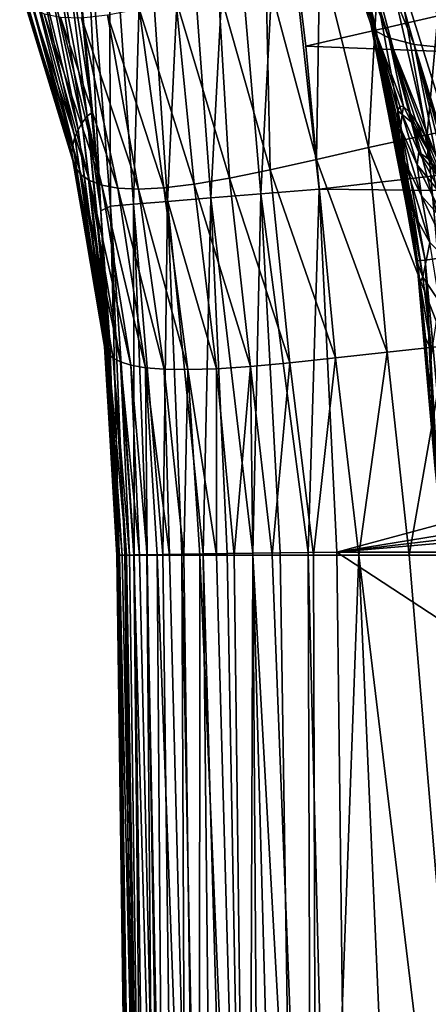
# Model space of a CAD drawing. Header units: metres. Extents: x -105 to 105, y -117 to 62.
# Tile 144 of 256: x -22 to -18, y -38 to -29. Entities that reach past the tile are written whole.
import ezdxf

# ---------------------------------------------------------------- set-up
doc = ezdxf.new("R2010")
doc.units = ezdxf.units.M
doc.layers.add('solid_509432_AD150_SW0001', color=7, linetype='CONTINUOUS')

msp = doc.modelspace()

# ---------------------------------------------------------------- linework, layer by layer
at = {"layer": 'solid_509432_AD150_SW0001'}
for points in [[(-18.693476, -28.667896, 9.32056), (-19.428722, -26.520855, 8.04146), (-19.408815, -26.43325, 9.680066)], [(-18.664873, -28.644884, 10.986527), (-18.693476, -28.667896, 9.32056), (-19.408815, -26.43325, 9.680066)], [(-19.064579, -27.156069, 11.078697), (-18.664873, -28.644884, 10.986527), (-19.408815, -26.43325, 9.680066)], [(-18.655544, -28.728281, 7.479962), (-19.36013, -26.611015, 6.303721), (-19.428722, -26.520855, 8.04146)], [(-18.693476, -28.667896, 9.32056), (-18.655544, -28.728281, 7.479962), (-19.428722, -26.520855, 8.04146)], [(-18.531361, -28.793676, 5.544807), (-19.186129, -26.691202, 4.519993), (-19.36013, -26.611015, 6.303721)], [(-18.655544, -28.728281, 7.479962), (-18.531361, -28.793676, 5.544807), (-19.36013, -26.611015, 6.303721)], [(-18.301292, -28.85232, 3.581482), (-18.900106, -26.746685, 2.739693), (-19.186129, -26.691202, 4.519993)], [(-18.531361, -28.793676, 5.544807), (-18.301292, -28.85232, 3.581482), (-19.186129, -26.691202, 4.519993)], [(-17.954344, -28.890713, 1.655211), (-18.499382, -26.762363, 1.008672), (-18.900106, -26.746685, 2.739693)], [(-18.301292, -28.85232, 3.581482), (-17.954344, -28.890713, 1.655211), (-18.900106, -26.746685, 2.739693)], [(-17.485067, -28.895563, -0.180909), (-17.98756, -26.725132, -0.646471), (-18.499382, -26.762363, 1.008672)], [(-17.954344, -28.890713, 1.655211), (-17.485067, -28.895563, -0.180909), (-18.499382, -26.762363, 1.008672)], [(-19.97629, -26.952677, 17.148535), (-20.392094, -27.009321, 17.000652), (-20.151127, -30.249113, 16.93815)], [(-19.97629, -26.952677, 17.148535), (-20.151127, -30.249113, 16.93815), (-19.695734, -30.211601, 17.127831)], [(-19.97629, -26.952677, 17.148535), (-19.695734, -30.211601, 17.127831), (-19.524576, -26.929039, 17.200001)], [(-19.695734, -30.211601, 17.127831), (-19.164967, -30.170353, 17.200001), (-19.524576, -26.929039, 17.200001)], [(-19.524576, -26.929039, 17.200001), (-19.164967, -30.170353, 17.200001), (-19.287941, -28.868839, 17.200001)], [(-14.083491, -27.672754, 17.200001), (-19.524576, -26.929039, 17.200001), (-19.287941, -28.868839, 17.200001)], [(-20.392094, -27.009321, 17.000652), (-20.765211, -27.060152, 16.763651), (-20.546181, -30.281656, 16.642109)], [(-20.392094, -27.009321, 17.000652), (-20.546181, -30.281656, 16.642109), (-20.151127, -30.249113, 16.93815)], [(-21.312551, -27.134718, 16.073038), (-21.4592, -27.158901, 15.653267), (-21.151918, -30.366489, 15.319901)], [(-21.077177, -27.102652, 16.449259), (-21.312551, -27.134718, 16.073038), (-21.063757, -30.324291, 15.808808)], [(-21.312551, -27.134718, 16.073038), (-21.151918, -30.366489, 15.319901), (-21.063757, -30.324291, 15.808808)], [(-20.765211, -27.060152, 16.763651), (-21.077177, -27.102652, 16.449259), (-20.856726, -30.307238, 16.257824)], [(-21.077177, -27.102652, 16.449259), (-21.063757, -30.324291, 15.808808), (-20.856726, -30.307238, 16.257824)], [(-20.765211, -27.060152, 16.763651), (-20.856726, -30.307238, 16.257824), (-20.546181, -30.281656, 16.642109)], [(-21.4592, -27.158901, 15.653267), (-21.439142, -27.350777, 15.627653), (-21.151918, -30.366489, 15.319901)], [(-19.064579, -27.156069, 11.078697), (-18.771952, -28.203629, 11.010608), (-18.664873, -28.644884, 10.986527)], [(-21.536322, -27.495399, 15.062355), (-21.227663, -29.468409, 15.391585), (-21.439142, -27.350777, 15.627653)], [(-21.439142, -27.350777, 15.627653), (-21.227663, -29.468409, 15.391585), (-21.151918, -30.366489, 15.319901)], [(-21.536322, -27.495399, 15.062355), (-21.632807, -27.630558, 14.40871), (-21.277655, -29.503534, 14.805452)], [(-21.536322, -27.495399, 15.062355), (-21.277655, -29.503534, 14.805452), (-21.227663, -29.468409, 15.391585)], [(-21.632807, -27.630558, 14.40871), (-21.71677, -27.762981, 13.692399), (-21.3218, -29.565058, 14.151027)], [(-21.632807, -27.630558, 14.40871), (-21.3218, -29.565058, 14.151027), (-21.277655, -29.503534, 14.805452)], [(-10.751102, -29.197681, 17.200001), (-14.083491, -27.672754, 17.200001), (-19.287941, -28.868839, 17.200001)], [(-18.610901, -27.831184, -5.677609), (-17.999855, -27.643837, -6.715528), (-18.182938, -29.673635, -5.746673)], [(-17.999855, -27.643837, -6.715528), (-17.587408, -29.551229, -6.764942), (-18.182938, -29.673635, -5.746673)], [(-21.71677, -27.762981, 13.692399), (-21.786667, -27.892065, 12.900815), (-21.359261, -29.629604, 13.433722)], [(-21.71677, -27.762981, 13.692399), (-21.359261, -29.629604, 13.433722), (-21.3218, -29.565058, 14.151027)], [(-19.159224, -28.011059, -4.601781), (-18.610901, -27.831184, -5.677609), (-18.715265, -29.791313, -4.691894)], [(-18.610901, -27.831184, -5.677609), (-18.182938, -29.673635, -5.746673), (-18.715265, -29.791313, -4.691894)], [(-21.786667, -27.892065, 12.900815), (-21.840752, -28.017023, 12.026115), (-21.388763, -29.697046, 12.640864)], [(-21.786667, -27.892065, 12.900815), (-21.388763, -29.697046, 12.640864), (-21.359261, -29.629604, 13.433722)], [(-21.840752, -28.017023, 12.026115), (-21.876795, -28.136635, 11.066125), (-21.408554, -29.766794, 11.765038)], [(-21.840752, -28.017023, 12.026115), (-21.408554, -29.766794, 11.765038), (-21.388763, -29.697046, 12.640864)], [(-19.649702, -28.17643, -3.486793), (-19.159224, -28.011059, -4.601781), (-19.189764, -29.899298, -3.598929)], [(-19.159224, -28.011059, -4.601781), (-18.715265, -29.791313, -4.691894), (-19.189764, -29.899298, -3.598929)], [(-18.467031, -28.104414, 12.236887), (-18.136063, -28.015795, 12.767268), (-17.643429, -30.739935, 12.747801)], [(-18.683033, -28.163891, 11.646545), (-18.467031, -28.104414, 12.236887), (-17.987339, -30.785053, 12.187376)], [(-18.467031, -28.104414, 12.236887), (-17.643429, -30.739935, 12.747801), (-17.987339, -30.785053, 12.187376)], [(-21.876795, -28.136635, 11.066125), (-21.891985, -28.249146, 10.023769), (-21.416243, -29.837708, 10.804523)], [(-21.876795, -28.136635, 11.066125), (-21.416243, -29.837708, 10.804523), (-21.408554, -29.766794, 11.765038)], [(-20.085939, -28.320929, -2.331893), (-19.649702, -28.17643, -3.486793), (-19.610573, -29.99308, -2.466458)], [(-19.649702, -28.17643, -3.486793), (-19.189764, -29.899298, -3.598929), (-19.610573, -29.99308, -2.466458)], [(-18.683033, -28.163891, 11.646545), (-18.201498, -30.814051, 11.564736), (-18.771952, -28.203629, 11.010608)], [(-18.276064, -30.821823, 10.901504), (-18.664873, -28.644884, 10.986527), (-18.771952, -28.203629, 11.010608)], [(-18.201498, -30.814051, 11.564736), (-18.276064, -30.821823, 10.901504), (-18.771952, -28.203629, 11.010608)], [(-18.683033, -28.163891, 11.646545), (-17.987339, -30.785053, 12.187376), (-18.201498, -30.814051, 11.564736)], [(-21.891985, -28.249146, 10.023769), (-21.408756, -29.908091, 9.762645), (-21.416243, -29.837708, 10.804523)], [(-21.891985, -28.249146, 10.023769), (-21.8829, -28.352186, 8.90624), (-21.408756, -29.908091, 9.762645)], [(-21.8829, -28.352186, 8.90624), (-21.382326, -29.975695, 8.647004), (-21.408756, -29.908091, 9.762645)], [(-21.8829, -28.352186, 8.90624), (-21.845583, -28.442801, 7.724179), (-21.382326, -29.975695, 8.647004)], [(-20.470505, -28.439287, -1.137664), (-20.085939, -28.320929, -2.331893), (-19.980841, -30.068916, -1.294397)], [(-20.085939, -28.320929, -2.331893), (-19.610573, -29.99308, -2.466458), (-19.980841, -30.068916, -1.294397)], [(-21.845583, -28.442801, 7.724179), (-21.332634, -30.037811, 7.468693), (-21.382326, -29.975695, 8.647004)], [(-21.845583, -28.442801, 7.724179), (-21.775747, -28.517561, 6.490906), (-21.332634, -30.037811, 7.468693)], [(-20.805176, -28.527733, 0.093166), (-20.470505, -28.439287, -1.137664), (-20.302944, -30.124123, -0.084753)], [(-20.470505, -28.439287, -1.137664), (-19.980841, -30.068916, -1.294397), (-20.302944, -30.124123, -0.084753)], [(-21.775747, -28.517561, 6.490906), (-21.255024, -30.091383, 6.241473), (-21.332634, -30.037811, 7.468693)], [(-21.775747, -28.517561, 6.490906), (-21.669029, -28.572735, 5.221596), (-21.255024, -30.091383, 6.241473)], [(-21.669029, -28.572735, 5.221596), (-21.14477, -30.133173, 4.980892), (-21.255024, -30.091383, 6.241473)], [(-21.669029, -28.572735, 5.221596), (-21.521366, -28.604517, 3.932272), (-21.14477, -30.133173, 4.980892)], [(-21.091167, -28.584377, 1.354936), (-20.805176, -28.527733, 0.093166), (-20.578695, -30.157368, 1.157532)], [(-20.805176, -28.527733, 0.093166), (-20.302944, -30.124123, -0.084753), (-20.578695, -30.157368, 1.157532)], [(-21.521366, -28.604517, 3.932272), (-20.997496, -30.159967, 3.70318), (-21.14477, -30.133173, 4.980892)], [(-21.521366, -28.604517, 3.932272), (-21.329468, -28.609369, 2.638632), (-20.997496, -30.159967, 3.70318)], [(-21.329468, -28.609369, 2.638632), (-21.091167, -28.584377, 1.354936), (-20.809633, -30.168825, 2.42404)], [(-21.329468, -28.609369, 2.638632), (-20.809633, -30.168825, 2.42404), (-20.997496, -30.159967, 3.70318)], [(-21.091167, -28.584377, 1.354936), (-20.578695, -30.157368, 1.157532), (-20.809633, -30.168825, 2.42404)], [(-18.26804, -30.849543, 9.915492), (-18.693476, -28.667896, 9.32056), (-18.664873, -28.644884, 10.986527)], [(-18.436901, -29.669296, 7.942225), (-18.655544, -28.728281, 7.479962), (-18.693476, -28.667896, 9.32056)], [(-18.413813, -29.836216, 8.394414), (-18.436901, -29.669296, 7.942225), (-18.693476, -28.667896, 9.32056)], [(-18.382645, -30.04076, 8.821281), (-18.413813, -29.836216, 8.394414), (-18.693476, -28.667896, 9.32056)], [(-18.346212, -30.280069, 9.219213), (-18.382645, -30.04076, 8.821281), (-18.693476, -28.667896, 9.32056)], [(-18.26804, -30.849543, 9.915492), (-18.346212, -30.280069, 9.219213), (-18.693476, -28.667896, 9.32056)], [(-18.248161, -31.015938, 10.074303), (-18.26804, -30.849543, 9.915492), (-18.664873, -28.644884, 10.986527)], [(-18.448198, -29.696831, 10.93907), (-18.248161, -31.015938, 10.074303), (-18.664873, -28.644884, 10.986527)], [(-18.448198, -29.696831, 10.93907), (-18.664873, -28.644884, 10.986527), (-18.276064, -30.821823, 10.901504)], [(-18.398396, -29.416864, 5.97473), (-18.531361, -28.793676, 5.544807), (-18.655544, -28.728281, 7.479962)], [(-18.431528, -29.41519, 6.479464), (-18.398396, -29.416864, 5.97473), (-18.655544, -28.728281, 7.479962)], [(-18.448017, -29.457155, 6.97917), (-18.431528, -29.41519, 6.479464), (-18.655544, -28.728281, 7.479962)], [(-18.449127, -29.542374, 7.468763), (-18.448017, -29.457155, 6.97917), (-18.655544, -28.728281, 7.479962)], [(-18.436901, -29.669296, 7.942225), (-18.449127, -29.542374, 7.468763), (-18.655544, -28.728281, 7.479962)], [(-18.103756, -29.859571, 4.007801), (-18.301292, -28.85232, 3.581482), (-18.531361, -28.793676, 5.544807)], [(-18.198629, -29.685263, 4.478667), (-18.103756, -29.859571, 4.007801), (-18.531361, -28.793676, 5.544807)], [(-18.280924, -29.552296, 4.967976), (-18.198629, -29.685263, 4.478667), (-18.531361, -28.793676, 5.544807)], [(-18.348064, -29.46249, 5.469059), (-18.280924, -29.552296, 4.967976), (-18.531361, -28.793676, 5.544807)], [(-18.398396, -29.416864, 5.97473), (-18.348064, -29.46249, 5.469059), (-18.531361, -28.793676, 5.544807)], [(-10.751102, -29.197681, 17.200001), (-19.287941, -28.868839, 17.200001), (-19.164967, -30.170353, 17.200001)], [(-17.599689, -31.125875, 2.201473), (-17.954344, -28.890713, 1.655211), (-18.301292, -28.85232, 3.581482)], [(-17.777081, -30.604582, 2.754559), (-17.599689, -31.125875, 2.201473), (-18.301292, -28.85232, 3.581482)], [(-17.835268, -30.454317, 2.950889), (-17.777081, -30.604582, 2.754559), (-18.301292, -28.85232, 3.581482)], [(-17.889435, -30.321896, 3.141984), (-17.835268, -30.454317, 2.950889), (-18.301292, -28.85232, 3.581482)], [(-17.99954, -30.072636, 3.560893), (-17.889435, -30.321896, 3.141984), (-18.301292, -28.85232, 3.581482)], [(-18.103756, -29.859571, 4.007801), (-17.99954, -30.072636, 3.560893), (-18.301292, -28.85232, 3.581482)], [(-7.257183, -30.303453, 17.200001), (-10.751102, -29.197681, 17.200001), (-19.164967, -30.170353, 17.200001)], [(-21.18825, -29.917942, 15.353708), (-21.227663, -29.468409, 15.391585), (-21.277655, -29.503534, 14.805452)], [(-21.18825, -29.917942, 15.353708), (-21.151918, -30.366489, 15.319901), (-21.227663, -29.468409, 15.391585)], [(-18.425205, -29.614105, 7.36252), (-18.448017, -29.457155, 6.97917), (-18.449127, -29.542374, 7.468763)], [(-18.408657, -29.489128, 6.434152), (-18.431528, -29.41519, 6.479464), (-18.448017, -29.457155, 6.97917)], [(-18.408657, -29.489128, 6.434152), (-18.448017, -29.457155, 6.97917), (-18.425205, -29.614105, 7.36252)], [(-18.408657, -29.489128, 6.434152), (-18.398396, -29.416864, 5.97473), (-18.431528, -29.41519, 6.479464)], [(-18.323681, -29.558258, 5.500091), (-18.398396, -29.416864, 5.97473), (-18.408657, -29.489128, 6.434152)], [(-18.323681, -29.558258, 5.500091), (-18.348064, -29.46249, 5.469059), (-18.398396, -29.416864, 5.97473)], [(-18.174763, -29.811716, 4.618621), (-18.280924, -29.552296, 4.967976), (-18.348064, -29.46249, 5.469059)], [(-18.174763, -29.811716, 4.618621), (-18.348064, -29.46249, 5.469059), (-18.323681, -29.558258, 5.500091)], [(-21.3218, -29.565058, 14.151027), (-21.359261, -29.629604, 13.433722), (-21.104057, -31.522718, 13.976973)], [(-21.277655, -29.503534, 14.805452), (-21.3218, -29.565058, 14.151027), (-21.090706, -31.505173, 14.657767)], [(-21.3218, -29.565058, 14.151027), (-21.104057, -31.522718, 13.976973), (-21.090706, -31.505173, 14.657767)], [(-21.277655, -29.503534, 14.805452), (-21.090706, -31.505173, 14.657767), (-21.072323, -31.558235, 15.252382)], [(-21.277655, -29.503534, 14.805452), (-21.072323, -31.558235, 15.252382), (-21.151918, -30.366489, 15.319901)], [(-21.18825, -29.917942, 15.353708), (-21.277655, -29.503534, 14.805452), (-21.151918, -30.366489, 15.319901)], [(-18.425205, -29.614105, 7.36252), (-18.449127, -29.542374, 7.468763), (-18.436901, -29.669296, 7.942225)], [(-18.408657, -29.489128, 6.434152), (-18.425205, -29.614105, 7.36252), (-18.273193, -29.946764, 7.281067)], [(-18.408657, -29.489128, 6.434152), (-18.273193, -29.946764, 7.281067), (-18.256813, -29.83161, 6.426468)], [(-18.323681, -29.558258, 5.500091), (-18.408657, -29.489128, 6.434152), (-18.256813, -29.83161, 6.426468)], [(-18.323681, -29.558258, 5.500091), (-18.256813, -29.83161, 6.426468), (-18.172735, -29.894669, 5.56684)], [(-18.174763, -29.811716, 4.618621), (-18.323681, -29.558258, 5.500091), (-18.172735, -29.894669, 5.56684)], [(-18.174763, -29.811716, 4.618621), (-18.198629, -29.685263, 4.478667), (-18.280924, -29.552296, 4.967976)], [(-18.182938, -29.673635, -5.746673), (-17.587408, -29.551229, -6.764942), (-17.411148, -31.531553, -6.656131)], [(-21.359261, -29.629604, 13.433722), (-21.388763, -29.697046, 12.640864), (-21.114256, -31.544836, 13.22723)], [(-21.359261, -29.629604, 13.433722), (-21.114256, -31.544836, 13.22723), (-21.104057, -31.522718, 13.976973)], [(-18.425205, -29.614105, 7.36252), (-18.436901, -29.669296, 7.942225), (-18.385088, -29.920969, 8.229958)], [(-18.425205, -29.614105, 7.36252), (-18.233364, -30.229229, 8.080415), (-18.273193, -29.946764, 7.281067)], [(-18.425205, -29.614105, 7.36252), (-18.385088, -29.920969, 8.229958), (-18.233364, -30.229229, 8.080415)], [(-21.388763, -29.697046, 12.640864), (-21.408554, -29.766794, 11.765038), (-21.119913, -31.571512, 12.393585)], [(-21.388763, -29.697046, 12.640864), (-21.119913, -31.571512, 12.393585), (-21.114256, -31.544836, 13.22723)], [(-18.715265, -29.791313, -4.691894), (-18.182938, -29.673635, -5.746673), (-18.013056, -31.593512, -5.597147)], [(-18.448198, -29.696831, 10.93907), (-18.276064, -30.821823, 10.901504), (-18.248161, -31.015938, 10.074303)], [(-18.385088, -29.920969, 8.229958), (-18.436901, -29.669296, 7.942225), (-18.413813, -29.836216, 8.394414)], [(-17.98028, -30.222265, 3.833574), (-18.103756, -29.859571, 4.007801), (-18.198629, -29.685263, 4.478667)], [(-17.98028, -30.222265, 3.833574), (-18.198629, -29.685263, 4.478667), (-18.174763, -29.811716, 4.618621)], [(-18.182938, -29.673635, -5.746673), (-17.411148, -31.531553, -6.656131), (-18.013056, -31.593512, -5.597147)], [(-21.408554, -29.766794, 11.765038), (-21.416243, -29.837708, 10.804523), (-21.118889, -31.602283, 11.467898)], [(-21.408554, -29.766794, 11.765038), (-21.118889, -31.602283, 11.467898), (-21.119913, -31.571512, 12.393585)], [(-19.189764, -29.899298, -3.598929), (-18.715265, -29.791313, -4.691894), (-18.546515, -31.652351, -4.498769)], [(-18.715265, -29.791313, -4.691894), (-18.013056, -31.593512, -5.597147), (-18.546515, -31.652351, -4.498769)], [(-18.256813, -29.83161, 6.426468), (-18.273193, -29.946764, 7.281067), (-18.041063, -30.231985, 7.209209)], [(-18.256813, -29.83161, 6.426468), (-18.041063, -30.231985, 7.209209), (-18.024891, -30.125923, 6.424275)], [(-18.172735, -29.894669, 5.56684), (-18.256813, -29.83161, 6.426468), (-18.024891, -30.125923, 6.424275)], [(-18.174763, -29.811716, 4.618621), (-18.172735, -29.894669, 5.56684), (-18.025206, -30.127052, 4.755048)], [(-17.98028, -30.222265, 3.833574), (-18.174763, -29.811716, 4.618621), (-18.025206, -30.127052, 4.755048)], [(-21.416243, -29.837708, 10.804523), (-21.108179, -31.636225, 10.448958), (-21.118889, -31.602283, 11.467898)], [(-21.416243, -29.837708, 10.804523), (-21.408756, -29.908091, 9.762645), (-21.108179, -31.636225, 10.448958)], [(-21.408756, -29.908091, 9.762645), (-21.083864, -31.671963, 9.341651), (-21.108179, -31.636225, 10.448958)], [(-21.408756, -29.908091, 9.762645), (-21.382326, -29.975695, 8.647004), (-21.083864, -31.671963, 9.341651)], [(-19.610573, -29.99308, -2.466458), (-19.189764, -29.899298, -3.598929), (-19.017757, -31.705091, -3.358583)], [(-19.189764, -29.899298, -3.598929), (-18.546515, -31.652351, -4.498769), (-19.017757, -31.705091, -3.358583)], [(-18.385088, -29.920969, 8.229958), (-18.413813, -29.836216, 8.394414), (-18.382645, -30.04076, 8.821281)], [(-18.385088, -29.920969, 8.229958), (-18.382645, -30.04076, 8.821281), (-18.309299, -30.382875, 8.996264)], [(-18.385088, -29.920969, 8.229958), (-18.157892, -30.654865, 8.787682), (-18.233364, -30.229229, 8.080415)], [(-18.385088, -29.920969, 8.229958), (-18.309299, -30.382875, 8.996264), (-18.157892, -30.654865, 8.787682)], [(-18.172735, -29.894669, 5.56684), (-18.024891, -30.125923, 6.424275), (-17.942093, -30.181988, 5.635296)], [(-18.025206, -30.127052, 4.755048), (-18.172735, -29.894669, 5.56684), (-17.942093, -30.181988, 5.635296)], [(-21.382326, -29.975695, 8.647004), (-21.04118, -31.707741, 8.156027), (-21.083864, -31.671963, 9.341651)], [(-21.382326, -29.975695, 8.647004), (-21.332634, -30.037811, 7.468693), (-21.04118, -31.707741, 8.156027)], [(-19.980841, -30.068916, -1.294397), (-19.610573, -29.99308, -2.466458), (-19.431623, -31.749092, -2.174739)], [(-19.610573, -29.99308, -2.466458), (-19.017757, -31.705091, -3.358583), (-19.431623, -31.749092, -2.174739)], [(-18.273193, -29.946764, 7.281067), (-18.00168, -30.491192, 7.94587), (-18.041063, -30.231985, 7.209209)], [(-18.273193, -29.946764, 7.281067), (-18.233364, -30.229229, 8.080415), (-18.00168, -30.491192, 7.94587)], [(-21.332634, -30.037811, 7.468693), (-20.974739, -31.741503, 6.906239), (-21.04118, -31.707741, 8.156027)], [(-21.332634, -30.037811, 7.468693), (-21.255024, -30.091383, 6.241473), (-20.974739, -31.741503, 6.906239)], [(-21.255024, -30.091383, 6.241473), (-20.878838, -31.771, 5.609432), (-20.974739, -31.741503, 6.906239)], [(-21.255024, -30.091383, 6.241473), (-21.14477, -30.133173, 4.980892), (-20.878838, -31.771, 5.609432)], [(-20.302944, -30.124123, -0.084753), (-19.980841, -30.068916, -1.294397), (-19.791842, -31.782261, -0.947132)], [(-19.980841, -30.068916, -1.294397), (-19.431623, -31.749092, -2.174739), (-19.791842, -31.782261, -0.947132)], [(-18.309299, -30.382875, 8.996264), (-18.382645, -30.04076, 8.821281), (-18.346212, -30.280069, 9.219213)], [(-21.14477, -30.133173, 4.980892), (-20.747873, -31.793936, 4.284441), (-20.878838, -31.771, 5.609432)], [(-21.14477, -30.133173, 4.980892), (-20.997496, -30.159967, 3.70318), (-20.747873, -31.793936, 4.284441)], [(-20.997496, -30.159967, 3.70318), (-20.576927, -31.808125, 2.95022), (-20.747873, -31.793936, 4.284441)], [(-20.997496, -30.159967, 3.70318), (-20.809633, -30.168825, 2.42404), (-20.576927, -31.808125, 2.95022)], [(-20.809633, -30.168825, 2.42404), (-20.578695, -30.157368, 1.157532), (-20.362272, -31.811687, 1.624288)], [(-20.809633, -30.168825, 2.42404), (-20.362272, -31.811687, 1.624288), (-20.576927, -31.808125, 2.95022)], [(-20.578695, -30.157368, 1.157532), (-20.302944, -30.124123, -0.084753), (-20.10129, -31.803259, 0.321461)], [(-20.578695, -30.157368, 1.157532), (-20.10129, -31.803259, 0.321461), (-20.362272, -31.811687, 1.624288)], [(-20.302944, -30.124123, -0.084753), (-19.791842, -31.782261, -0.947132), (-20.10129, -31.803259, 0.321461)], [(-19.695734, -30.211601, 17.127831), (-19.264851, -33.475281, 17.18355), (-19.164967, -30.170353, 17.200001)], [(-19.264851, -33.475281, 17.18355), (-19.004164, -33.471653, 17.200001), (-19.164967, -30.170353, 17.200001)], [(-7.257183, -30.303453, 17.200001), (-19.164967, -30.170353, 17.200001), (-19.004164, -33.471653, 17.200001)], [(19.164278, -30.178543, 17.200001), (0, -31.197607, 17.200001), (-19.004164, -33.471653, 17.200001)], [(19.004164, -33.471672, 17.200001), (19.164278, -30.178543, 17.200001), (-19.004164, -33.471653, 17.200001)], [(-20.546181, -30.281656, 16.642109), (-20.856726, -30.307238, 16.257824), (-20.589394, -33.493958, 16.420242)], [(-20.546181, -30.281656, 16.642109), (-20.589394, -33.493958, 16.420242), (-20.416874, -33.491516, 16.616438)], [(-20.151127, -30.249113, 16.93815), (-20.546181, -30.281656, 16.642109), (-20.220261, -33.488735, 16.788477)], [(-20.546181, -30.281656, 16.642109), (-20.416874, -33.491516, 16.616438), (-20.220261, -33.488735, 16.788477)], [(-20.151127, -30.249113, 16.93815), (-20.220261, -33.488735, 16.788477), (-20.002905, -33.485664, 16.933424)], [(-19.695734, -30.211601, 17.127831), (-20.151127, -30.249113, 16.93815), (-19.768517, -33.482361, 17.048807)], [(-20.151127, -30.249113, 16.93815), (-20.002905, -33.485664, 16.933424), (-19.768517, -33.482361, 17.048807)], [(-19.695734, -30.211601, 17.127831), (-19.768517, -33.482361, 17.048807), (-19.521091, -33.478878, 17.13266)], [(-19.695734, -30.211601, 17.127831), (-19.521091, -33.478878, 17.13266), (-19.264851, -33.475281, 17.18355)], [(-18.221342, -30.968657, 9.638436), (-18.346212, -30.280069, 9.219213), (-18.26804, -30.849543, 9.915492)], [(-18.309299, -30.382875, 8.996264), (-18.346212, -30.280069, 9.219213), (-18.221342, -30.968657, 9.638436)], [(-18.233364, -30.229229, 8.080415), (-17.926685, -30.883101, 8.600992), (-18.00168, -30.491192, 7.94587)], [(-18.233364, -30.229229, 8.080415), (-18.157892, -30.654865, 8.787682), (-17.926685, -30.883101, 8.600992)], [(-21.063757, -30.324291, 15.808808), (-21.151918, -30.366489, 15.319901), (-20.986805, -33.499794, 15.466057)], [(-21.151918, -30.366489, 15.319901), (-21.072323, -31.558235, 15.252382), (-21.003345, -33.499981, 15.205338)], [(-20.986805, -33.499794, 15.466057), (-21.151918, -30.366489, 15.319901), (-21.003345, -33.499981, 15.205338)], [(-20.856726, -30.307238, 16.257824), (-21.063757, -30.324291, 15.808808), (-20.850843, -33.497707, 15.969115)], [(-21.063757, -30.324291, 15.808808), (-20.986805, -33.499794, 15.466057), (-20.935295, -33.498966, 15.721947)], [(-21.063757, -30.324291, 15.808808), (-20.935295, -33.498966, 15.721947), (-20.850843, -33.497707, 15.969115)], [(-20.856726, -30.307238, 16.257824), (-20.850843, -33.497707, 15.969115), (-20.734879, -33.496033, 16.20323)], [(-20.856726, -30.307238, 16.257824), (-20.734879, -33.496033, 16.20323), (-20.589394, -33.493958, 16.420242)], [(-3.65422, -30.97345, 17.200001), (-7.257183, -30.303453, 17.200001), (-19.004164, -33.471653, 17.200001)], [(-18.309299, -30.382875, 8.996264), (-18.221342, -30.968657, 9.638436), (-18.157892, -30.654865, 8.787682)], [(-18.221342, -30.968657, 9.638436), (-18.069986, -31.195469, 9.381418), (-18.157892, -30.654865, 8.787682)], [(-18.110685, -32.685268, 11.179044), (-18.276064, -30.821823, 10.901504), (-18.201498, -30.814051, 11.564736)], [(-18.201498, -30.814051, 11.564736), (-17.987339, -30.785053, 12.187376), (-17.95805, -33.488468, 11.834855)], [(-18.201498, -30.814051, 11.564736), (-17.95805, -33.488468, 11.834855), (-18.044119, -33.488659, 11.511163)], [(-18.071638, -33.097397, 11.38867), (-18.201498, -30.814051, 11.564736), (-18.044119, -33.488659, 11.511163)], [(-18.093937, -32.857956, 11.277371), (-18.110685, -32.685268, 11.179044), (-18.201498, -30.814051, 11.564736)], [(-18.071638, -33.097397, 11.38867), (-18.093937, -32.857956, 11.277371), (-18.201498, -30.814051, 11.564736)], [(-18.276064, -30.821823, 10.901504), (-18.251514, -31.024527, 10.896065), (-18.248161, -31.015938, 10.074303)], [(-18.110685, -32.685268, 11.179044), (-18.251514, -31.024527, 10.896065), (-18.276064, -30.821823, 10.901504)], [(-18.221342, -30.968657, 9.638436), (-18.26804, -30.849543, 9.915492), (-18.248161, -31.015938, 10.074303)], [(0, -31.197607, 17.200001), (-3.65422, -30.97345, 17.200001), (-19.004164, -33.471653, 17.200001)], [(-18.221342, -30.968657, 9.638436), (-18.248161, -31.015938, 10.074303), (-18.140429, -31.650133, 10.145391)], [(-18.221342, -30.968657, 9.638436), (-18.140429, -31.650133, 10.145391), (-18.069986, -31.195469, 9.381418)], [(-18.196486, -31.521494, 10.47001), (-18.248161, -31.015938, 10.074303), (-18.251514, -31.024527, 10.896065)], [(-18.161676, -31.965223, 10.731992), (-18.251514, -31.024527, 10.896065), (-18.14361, -32.26226, 10.870915)], [(-18.110685, -32.685268, 11.179044), (-18.14361, -32.26226, 10.870915), (-18.251514, -31.024527, 10.896065)], [(-18.161676, -31.965223, 10.731992), (-18.196486, -31.521494, 10.47001), (-18.251514, -31.024527, 10.896065)], [(-18.140429, -31.650133, 10.145391), (-18.248161, -31.015938, 10.074303), (-18.196486, -31.521494, 10.47001)], [(-21.104057, -31.522718, 13.976973), (-21.114256, -31.544836, 13.22723), (-21.007679, -33.5, 13.484887)], [(-21.090706, -31.505173, 14.657767), (-21.104057, -31.522718, 13.976973), (-21.006433, -33.5, 14.569974)], [(-21.104057, -31.522718, 13.976973), (-21.007679, -33.5, 13.484887), (-21.007477, -33.5, 14.01115)], [(-21.104057, -31.522718, 13.976973), (-21.007477, -33.5, 14.01115), (-21.006433, -33.5, 14.569974)], [(-21.090706, -31.505173, 14.657767), (-21.006433, -33.5, 14.569974), (-21.003345, -33.499981, 15.205338)], [(-21.072323, -31.558235, 15.252382), (-21.090706, -31.505173, 14.657767), (-21.003345, -33.499981, 15.205338)], [(-18.140429, -31.650133, 10.145391), (-18.196486, -31.521494, 10.47001), (-18.161676, -31.965223, 10.731992)], [(-21.114256, -31.544836, 13.22723), (-21.119913, -31.571512, 12.393585), (-21.00687, -33.5, 12.956924)], [(-21.119913, -31.571512, 12.393585), (-21.003586, -33.5, 12.225302), (-21.00687, -33.5, 12.956924)], [(-21.119913, -31.571512, 12.393585), (-21.118889, -31.602283, 11.467898), (-21.003586, -33.5, 12.225302)], [(-21.118889, -31.602283, 11.467898), (-20.996531, -33.5, 11.439792), (-21.003586, -33.5, 12.225302)], [(-21.118889, -31.602283, 11.467898), (-21.108179, -31.636225, 10.448958), (-20.996531, -33.5, 11.439792)], [(-21.114256, -31.544836, 13.22723), (-21.00687, -33.5, 12.956924), (-21.007679, -33.5, 13.484887)], [(-18.546515, -31.652351, -4.498769), (-18.013056, -31.593512, -5.597147), (-18.344845, -33.5, -4.712969)], [(-18.013056, -31.593512, -5.597147), (-17.851265, -33.5, -5.709489), (-18.344845, -33.5, -4.712969)], [(-21.108179, -31.636225, 10.448958), (-20.960203, -33.5, 9.572052), (-20.984552, -33.500019, 10.575721)], [(-21.108179, -31.636225, 10.448958), (-21.083864, -31.671963, 9.341651), (-20.960203, -33.5, 9.572052)], [(-21.108179, -31.636225, 10.448958), (-20.984552, -33.500019, 10.575721), (-20.996531, -33.5, 11.439792)], [(-21.083864, -31.671963, 9.341651), (-20.920578, -33.5, 8.428206), (-20.960203, -33.5, 9.572052)], [(-21.083864, -31.671963, 9.341651), (-21.04118, -31.707741, 8.156027), (-20.920578, -33.5, 8.428206)], [(-21.04118, -31.707741, 8.156027), (-20.891075, -33.5, 7.78139), (-20.920578, -33.5, 8.428206)], [(-21.04118, -31.707741, 8.156027), (-20.974739, -31.741503, 6.906239), (-20.891075, -33.5, 7.78139)], [(-19.431623, -31.749092, -2.174739), (-19.017757, -31.705091, -3.358583), (-19.215357, -33.5, -2.49794)], [(-19.017757, -31.705091, -3.358583), (-18.804445, -33.499958, -3.630712), (-19.215357, -33.5, -2.49794)], [(-19.017757, -31.705091, -3.358583), (-18.546515, -31.652351, -4.498769), (-18.804445, -33.499958, -3.630712)], [(-18.546515, -31.652351, -4.498769), (-18.344845, -33.5, -4.712969), (-18.804445, -33.499958, -3.630712)], [(-20.974739, -31.741503, 6.906239), (-20.800377, -33.5, 6.292071), (-20.852119, -33.5, 7.072659)], [(-20.974739, -31.741503, 6.906239), (-20.878838, -31.771, 5.609432), (-20.800377, -33.5, 6.292071)], [(-20.974739, -31.741503, 6.906239), (-20.852119, -33.5, 7.072659), (-20.891075, -33.5, 7.78139)], [(-20.878838, -31.771, 5.609432), (-20.731546, -33.5, 5.432728), (-20.800377, -33.5, 6.292071)], [(-20.878838, -31.771, 5.609432), (-20.747873, -31.793936, 4.284441), (-20.731546, -33.5, 5.432728)], [(-20.747873, -31.793936, 4.284441), (-20.527891, -33.5, 3.530755), (-20.640642, -33.5, 4.495213)], [(-20.747873, -31.793936, 4.284441), (-20.576927, -31.808125, 2.95022), (-20.527891, -33.5, 3.530755)], [(-20.747873, -31.793936, 4.284441), (-20.640642, -33.5, 4.495213), (-20.731546, -33.5, 5.432728)], [(-20.362272, -31.811687, 1.624288), (-20.10129, -31.803259, 0.321461), (-20.099735, -33.5, 0.886702)], [(-20.10129, -31.803259, 0.321461), (-19.791842, -31.782261, -0.947132), (-19.938181, -33.5, 0.124617)], [(-20.10129, -31.803259, 0.321461), (-19.938181, -33.5, 0.124617), (-20.099735, -33.5, 0.886702)], [(-19.791842, -31.782261, -0.947132), (-19.768791, -33.5, -0.588766), (-19.938181, -33.5, 0.124617)], [(-19.791842, -31.782261, -0.947132), (-19.431623, -31.749092, -2.174739), (-19.591818, -33.5, -1.260104)], [(-19.791842, -31.782261, -0.947132), (-19.591818, -33.5, -1.260104), (-19.768791, -33.5, -0.588766)], [(-19.431623, -31.749092, -2.174739), (-19.215357, -33.5, -2.49794), (-19.591818, -33.5, -1.260104)], [(-20.576927, -31.808125, 2.95022), (-20.396568, -33.5, 2.587374), (-20.527891, -33.5, 3.530755)], [(-20.576927, -31.808125, 2.95022), (-20.362272, -31.811687, 1.624288), (-20.396568, -33.5, 2.587374)], [(-20.362272, -31.811687, 1.624288), (-20.252766, -33.5, 1.704369), (-20.396568, -33.5, 2.587374)], [(-20.362272, -31.811687, 1.624288), (-20.099735, -33.5, 0.886702), (-20.252766, -33.5, 1.704369)], [(-21.007679, -33.5, 13.484887), (-21.00687, -33.5, 12.956924), (-20.860634, -44.151695, 15.190477)], [(-21.007477, -33.5, 14.01115), (-21.007679, -33.5, 13.484887), (-20.860634, -44.151695, 15.190477)], [(-21.006433, -33.5, 14.569974), (-21.007477, -33.5, 14.01115), (-20.860634, -44.151695, 15.190477)], [(-21.00687, -33.5, 12.956924), (-20.832254, -43.94017, 12.504169), (-20.860634, -44.151695, 15.190477)], [(-21.00687, -33.5, 12.956924), (-21.003586, -33.5, 12.225302), (-20.832254, -43.94017, 12.504169)], [(-21.006433, -33.5, 14.569974), (-20.860634, -44.151695, 15.190477), (-21.003345, -33.499981, 15.205338)], [(-21.003586, -33.5, 12.225302), (-20.996531, -33.5, 11.439792), (-20.832254, -43.94017, 12.504169)], [(-20.986805, -33.499794, 15.466057), (-21.003345, -33.499981, 15.205338), (-20.703344, -54.340107, 15.618036)], [(-20.703344, -54.340107, 15.618036), (-21.003345, -33.499981, 15.205338), (-20.860634, -44.151695, 15.190477)], [(-20.996531, -33.5, 11.439792), (-20.984552, -33.500019, 10.575721), (-20.832254, -43.94017, 12.504169)], [(-20.935295, -33.498966, 15.721947), (-20.986805, -33.499794, 15.466057), (-20.703344, -54.340107, 15.618036)], [(-20.984552, -33.500019, 10.575721), (-20.960203, -33.5, 9.572052), (-20.742579, -43.941422, 9.770947)], [(-20.984552, -33.500019, 10.575721), (-20.742579, -43.941422, 9.770947), (-20.832254, -43.94017, 12.504169)], [(-20.960203, -33.5, 9.572052), (-20.920578, -33.5, 8.428206), (-20.742579, -43.941422, 9.770947)], [(-20.850843, -33.497707, 15.969115), (-20.935295, -33.498966, 15.721947), (-20.559347, -54.338673, 16.046946)], [(-20.935295, -33.498966, 15.721947), (-20.703344, -54.340107, 15.618036), (-20.559347, -54.338673, 16.046946)], [(-20.920578, -33.5, 8.428206), (-20.891075, -33.5, 7.78139), (-20.742579, -43.941422, 9.770947)], [(-20.891075, -33.5, 7.78139), (-20.852119, -33.5, 7.072659), (-20.742579, -43.941422, 9.770947)], [(-20.852119, -33.5, 7.072659), (-20.560101, -43.94265, 7.035345), (-20.742579, -43.941422, 9.770947)], [(-20.852119, -33.5, 7.072659), (-20.800377, -33.5, 6.292071), (-20.560101, -43.94265, 7.035345)], [(-20.734879, -33.496033, 16.20323), (-20.850843, -33.497707, 15.969115), (-20.559347, -54.338673, 16.046946)], [(-20.800377, -33.5, 6.292071), (-20.731546, -33.5, 5.432728), (-20.560101, -43.94265, 7.035345)], [(-20.589394, -33.493958, 16.420242), (-20.734879, -33.496033, 16.20323), (-20.322634, -54.336311, 16.432512)], [(-20.734879, -33.496033, 16.20323), (-20.559347, -54.338673, 16.046946), (-20.322634, -54.336311, 16.432512)], [(-20.731546, -33.5, 5.432728), (-20.640642, -33.5, 4.495213), (-20.560101, -43.94265, 7.035345)], [(-20.640642, -33.5, 4.495213), (-20.256805, -43.943859, 4.337521), (-20.560101, -43.94265, 7.035345)], [(-20.640642, -33.5, 4.495213), (-20.527891, -33.5, 3.530755), (-20.256805, -43.943859, 4.337521)], [(-20.416874, -33.491516, 16.616438), (-20.589394, -33.493958, 16.420242), (-20.322634, -54.336311, 16.432512)], [(-20.527891, -33.5, 3.530755), (-20.396568, -33.5, 2.587374), (-20.256805, -43.943859, 4.337521)], [(-20.220261, -33.488735, 16.788477), (-20.416874, -33.491516, 16.616438), (-20.005318, -54.333149, 16.755003)], [(-20.416874, -33.491516, 16.616438), (-20.322634, -54.336311, 16.432512), (-20.005318, -54.333149, 16.755003)], [(-20.396568, -33.5, 2.587374), (-20.252766, -33.5, 1.704369), (-20.256805, -43.943859, 4.337521)], [(-20.252766, -33.5, 1.704369), (-19.808796, -43.945038, 1.711788), (-20.256805, -43.943859, 4.337521)], [(-20.252766, -33.5, 1.704369), (-20.099735, -33.5, 0.886702), (-19.808796, -43.945038, 1.711788)], [(-20.002905, -33.485664, 16.933424), (-20.220261, -33.488735, 16.788477), (-19.62364, -54.329342, 16.997919)], [(-20.220261, -33.488735, 16.788477), (-20.005318, -54.333149, 16.755003), (-19.62364, -54.329342, 16.997919)], [(-20.099735, -33.5, 0.886702), (-19.938181, -33.5, 0.124617), (-19.808796, -43.945038, 1.711788)], [(-19.768517, -33.482361, 17.048807), (-20.002905, -33.485664, 16.933424), (-19.62364, -54.329342, 16.997919)], [(-19.938181, -33.5, 0.124617), (-19.768791, -33.5, -0.588766), (-19.808796, -43.945038, 1.711788)], [(-19.768791, -33.5, -0.588766), (-19.185795, -43.946175, -0.817862), (-19.808796, -43.945038, 1.711788)], [(-19.768791, -33.5, -0.588766), (-19.591818, -33.5, -1.260104), (-19.185795, -43.946175, -0.817862)], [(-19.521091, -33.478878, 17.13266), (-19.768517, -33.482361, 17.048807), (-19.19713, -54.325092, 17.148825)], [(-19.768517, -33.482361, 17.048807), (-19.62364, -54.329342, 16.997919), (-19.19713, -54.325092, 17.148825)], [(-19.591818, -33.5, -1.260104), (-19.215357, -33.5, -2.49794), (-19.185795, -43.946175, -0.817862)], [(-19.264851, -33.475281, 17.18355), (-19.521091, -33.478878, 17.13266), (-19.19713, -54.325092, 17.148825)], [(-19.264851, -33.475281, 17.18355), (-18.748131, -54.292305, 17.200001), (-19.004164, -33.471653, 17.200001)], [(-19.264851, -33.475281, 17.18355), (-19.19713, -54.325092, 17.148825), (-18.748131, -54.292305, 17.200001)], [(-19.215357, -33.5, -2.49794), (-18.804445, -33.499958, -3.630712), (-19.185795, -43.946175, -0.817862)], [(-18.804445, -33.499958, -3.630712), (-18.343056, -44.046589, -3.237483), (-19.185795, -43.946175, -0.817862)], [(-2.571086, -44.225113, 17.200001), (19.004164, -33.471672, 17.200001), (-19.004164, -33.471653, 17.200001)], [(-2.571086, -44.225113, 17.200001), (-19.004164, -33.471653, 17.200001), (-18.748131, -54.292305, 17.200001)], [(-17.292755, -46.037891, -5.18559), (-18.343056, -44.046589, -3.237483), (-18.804445, -33.499958, -3.630712)], [(-18.344845, -33.5, -4.712969), (-17.292755, -46.037891, -5.18559), (-18.804445, -33.499958, -3.630712)], [(-18.344845, -33.5, -4.712969), (-17.851265, -33.5, -5.709489), (-17.292755, -46.037891, -5.18559)]]:
    msp.add_3dface(points, dxfattribs=at)

doc.saveas('drawing.dxf')
